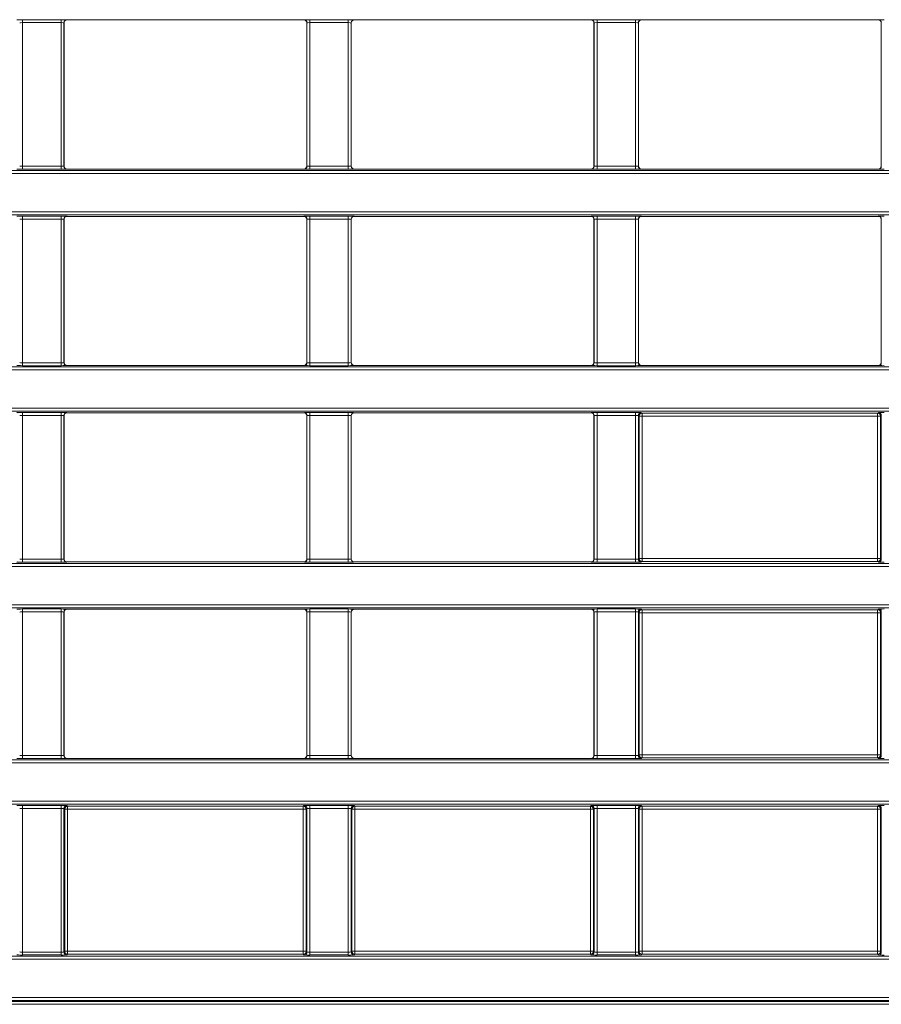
# Model space of a CAD drawing. Header units: millimetres. Extents: x 0 to 1118, y 0 to 864.
# Tile 66 of 235: x 616 to 630, y 186 to 202. Entities that reach past the tile are written whole.
import ezdxf

# ---------------------------------------------------------------- set-up
doc = ezdxf.new("R2010")
doc.units = ezdxf.units.MM

msp = doc.modelspace()

# ---------------------------------------------------------------- linework, layer by layer
at = {"color": 9, "linetype": 'Continuous', "lineweight": 0}
for p, q in [((615.809, 202.485), (616.46, 202.485)), ((615.809, 202.435), (615.809, 202.485)), ((616.46, 202.435), (615.809, 202.435)), ((615.809, 202.435), (615.809, 199.995)), ((616.46, 202.435), (616.46, 202.485)), ((616.46, 199.995), (616.46, 202.435)), ((616.51, 202.433), (616.51, 199.997)), ((616.512, 202.432), (616.51, 202.433)), ((616.56, 202.483), (616.562, 202.482)), ((620.582, 202.482), (620.584, 202.483)), ((620.634, 202.433), (620.632, 202.432)), ((620.634, 199.997), (620.634, 202.433)), ((620.684, 202.485), (621.335, 202.485)), ((620.684, 202.435), (620.684, 202.485)), ((621.335, 202.435), (620.684, 202.435)), ((620.684, 202.435), (620.684, 199.995)), ((621.335, 202.435), (621.335, 202.485)), ((621.335, 199.995), (621.335, 202.435)), ((621.385, 202.433), (621.385, 199.997)), ((621.387, 202.432), (621.385, 202.433)), ((621.435, 202.483), (621.437, 202.482)), ((625.457, 202.482), (625.459, 202.483)), ((625.509, 202.433), (625.507, 202.432)), ((625.509, 199.997), (625.509, 202.433)), ((625.559, 202.485), (626.21, 202.485)), ((625.559, 202.435), (625.559, 202.485)), ((626.21, 202.435), (625.559, 202.435)), ((625.559, 202.435), (625.559, 199.995)), ((626.21, 202.435), (626.21, 202.485)), ((626.21, 199.995), (626.21, 202.435)), ((626.26, 202.433), (626.26, 199.997)), ((626.262, 202.432), (626.26, 202.433)), ((626.31, 202.483), (626.312, 202.482)), ((630.332, 202.482), (630.334, 202.483)), ((630.384, 202.433), (630.382, 202.432)), ((630.384, 199.997), (630.384, 202.433)), ((615.809, 199.945), (615.809, 199.995)), ((615.809, 199.995), (616.46, 199.995)), ((616.46, 199.945), (616.46, 199.995)), ((616.51, 199.997), (616.512, 199.999)), ((620.632, 199.999), (620.634, 199.997)), ((620.684, 199.945), (620.684, 199.995)), ((620.684, 199.995), (621.335, 199.995)), ((621.335, 199.945), (621.335, 199.995)), ((621.385, 199.997), (621.387, 199.999)), ((625.507, 199.999), (625.509, 199.997)), ((625.559, 199.945), (625.559, 199.995)), ((625.559, 199.995), (626.21, 199.995)), ((626.21, 199.945), (626.21, 199.995)), ((626.26, 199.997), (626.262, 199.999)), ((630.382, 199.999), (630.384, 199.997)), ((548.759, 199.923), (688.385, 199.923)), ((688.385, 199.873), (548.759, 199.873)), ((616.46, 199.945), (615.809, 199.945)), ((616.562, 199.949), (616.56, 199.947)), ((620.584, 199.947), (620.582, 199.949)), ((621.335, 199.945), (620.684, 199.945)), ((621.437, 199.949), (621.435, 199.947)), ((625.459, 199.947), (625.457, 199.949)), ((626.21, 199.945), (625.559, 199.945)), ((626.312, 199.949), (626.31, 199.947)), ((630.334, 199.947), (630.332, 199.949)), ((548.759, 199.221), (688.385, 199.221)), ((688.385, 199.171), (548.759, 199.171)), ((615.809, 199.149), (616.46, 199.149)), ((615.809, 199.149), (615.809, 199.099)), ((616.46, 199.099), (615.809, 199.099)), ((615.809, 199.099), (615.809, 196.659)), ((616.46, 199.149), (616.46, 199.099)), ((616.46, 196.659), (616.46, 199.099)), ((616.51, 199.097), (616.51, 196.661)), ((616.512, 199.095), (616.51, 199.097)), ((616.56, 199.147), (616.562, 199.145)), ((620.582, 199.145), (620.584, 199.147)), ((620.634, 199.097), (620.632, 199.095)), ((620.634, 196.661), (620.634, 199.097)), ((620.684, 199.149), (621.335, 199.149)), ((620.684, 199.149), (620.684, 199.099)), ((621.335, 199.099), (620.684, 199.099)), ((620.684, 199.099), (620.684, 196.659)), ((621.335, 199.149), (621.335, 199.099)), ((621.335, 196.659), (621.335, 199.099)), ((621.385, 199.097), (621.385, 196.661)), ((621.387, 199.095), (621.385, 199.097)), ((621.435, 199.147), (621.437, 199.145)), ((625.457, 199.145), (625.459, 199.147)), ((625.509, 199.097), (625.507, 199.095)), ((625.509, 196.661), (625.509, 199.097)), ((625.559, 199.149), (626.21, 199.149)), ((625.559, 199.149), (625.559, 199.099)), ((626.21, 199.099), (625.559, 199.099)), ((625.559, 199.099), (625.559, 196.659)), ((626.21, 199.149), (626.21, 199.099)), ((626.21, 196.659), (626.21, 199.099)), ((626.26, 199.097), (626.26, 196.661)), ((626.262, 199.095), (626.26, 199.097)), ((626.31, 199.147), (626.312, 199.145)), ((630.332, 199.145), (630.334, 199.147)), ((630.384, 199.097), (630.382, 199.095)), ((630.384, 196.661), (630.384, 199.097)), ((615.809, 196.659), (615.809, 196.609)), ((615.809, 196.659), (616.46, 196.659)), ((616.46, 196.659), (616.46, 196.609)), ((616.51, 196.661), (616.512, 196.663)), ((620.632, 196.663), (620.634, 196.661)), ((620.684, 196.659), (621.335, 196.659)), ((620.684, 196.659), (620.684, 196.609)), ((621.335, 196.659), (621.335, 196.609)), ((621.385, 196.661), (621.387, 196.663)), ((625.507, 196.663), (625.509, 196.661)), ((625.559, 196.659), (626.21, 196.659)), ((625.559, 196.659), (625.559, 196.609)), ((626.21, 196.659), (626.21, 196.609)), ((626.26, 196.661), (626.262, 196.663)), ((630.382, 196.663), (630.384, 196.661)), ((548.759, 196.587), (688.385, 196.587)), ((688.385, 196.537), (548.759, 196.537)), ((616.46, 196.609), (615.809, 196.609)), ((616.562, 196.613), (616.56, 196.611)), ((620.584, 196.611), (620.582, 196.613)), ((621.335, 196.609), (620.684, 196.609)), ((621.437, 196.613), (621.435, 196.611)), ((625.459, 196.611), (625.457, 196.613)), ((626.21, 196.609), (625.559, 196.609)), ((626.312, 196.613), (626.31, 196.611)), ((630.334, 196.611), (630.332, 196.613)), ((548.759, 195.885), (688.385, 195.885)), ((688.385, 195.835), (548.759, 195.835)), ((615.809, 195.813), (616.46, 195.813)), ((615.809, 195.813), (615.809, 195.763)), ((616.46, 195.813), (616.46, 195.763)), ((620.684, 195.813), (621.335, 195.813)), ((620.684, 195.813), (620.684, 195.763)), ((621.335, 195.813), (621.335, 195.763)), ((625.559, 195.813), (626.21, 195.813)), ((625.559, 195.813), (625.559, 195.763)), ((626.21, 195.813), (626.21, 195.763)), ((616.46, 195.763), (615.809, 195.763)), ((615.809, 195.763), (615.809, 193.323)), ((616.46, 193.323), (616.46, 195.763)), ((616.51, 195.761), (616.51, 193.325)), ((616.512, 195.759), (616.51, 195.761)), ((616.56, 195.811), (616.562, 195.809)), ((620.582, 195.809), (620.584, 195.811)), ((620.634, 195.761), (620.632, 195.759)), ((620.634, 193.325), (620.634, 195.761)), ((621.335, 195.763), (620.684, 195.763)), ((620.684, 195.763), (620.684, 193.323)), ((621.335, 193.323), (621.335, 195.763)), ((621.385, 195.761), (621.385, 193.325)), ((621.387, 195.759), (621.385, 195.761)), ((621.435, 195.811), (621.437, 195.809)), ((625.457, 195.809), (625.459, 195.811)), ((625.509, 195.761), (625.507, 195.759)), ((625.509, 193.325), (625.509, 195.761)), ((626.21, 195.763), (625.559, 195.763)), ((625.559, 195.763), (625.559, 193.323)), ((626.21, 193.323), (626.21, 195.763)), ((626.26, 195.761), (626.26, 193.325)), ((626.272, 195.75), (626.26, 195.761)), ((626.272, 193.336), (626.272, 195.75)), ((626.322, 195.75), (626.272, 195.75)), ((626.31, 195.811), (626.322, 195.8)), ((626.322, 195.8), (630.322, 195.8)), ((626.322, 195.75), (626.322, 195.8)), ((630.322, 195.75), (626.322, 195.75)), ((626.322, 195.75), (626.322, 193.336)), ((630.322, 195.8), (630.334, 195.811)), ((630.322, 195.75), (630.322, 195.8)), ((630.322, 193.336), (630.322, 195.75)), ((630.372, 195.75), (630.322, 195.75)), ((630.384, 195.761), (630.372, 195.75)), ((630.372, 195.75), (630.372, 193.336)), ((630.384, 193.325), (630.384, 195.761)), ((615.809, 193.323), (616.46, 193.323)), ((615.809, 193.323), (615.809, 193.273)), ((616.46, 193.323), (616.46, 193.273)), ((616.51, 193.325), (616.512, 193.326)), ((620.632, 193.326), (620.634, 193.325)), ((620.684, 193.323), (620.684, 193.273)), ((620.684, 193.323), (621.335, 193.323)), ((621.335, 193.323), (621.335, 193.273)), ((621.385, 193.325), (621.387, 193.326)), ((625.507, 193.326), (625.509, 193.325)), ((625.559, 193.323), (625.559, 193.273)), ((625.559, 193.323), (626.21, 193.323)), ((626.21, 193.323), (626.21, 193.273)), ((626.26, 193.325), (626.272, 193.336)), ((626.322, 193.336), (626.272, 193.336)), ((626.322, 193.286), (626.322, 193.336)), ((626.322, 193.336), (630.322, 193.336)), ((630.322, 193.286), (630.322, 193.336)), ((630.372, 193.336), (630.322, 193.336)), ((630.372, 193.336), (630.384, 193.325)), ((548.759, 193.251), (688.385, 193.251)), ((688.385, 193.201), (548.759, 193.201)), ((616.46, 193.273), (615.809, 193.273)), ((616.562, 193.276), (616.56, 193.275)), ((620.584, 193.275), (620.582, 193.276)), ((621.335, 193.273), (620.684, 193.273)), ((621.437, 193.276), (621.435, 193.275)), ((625.459, 193.275), (625.457, 193.276)), ((626.21, 193.273), (625.559, 193.273)), ((626.322, 193.286), (626.31, 193.275)), ((630.322, 193.286), (626.322, 193.286)), ((630.334, 193.275), (630.322, 193.286)), ((548.759, 192.549), (688.385, 192.549)), ((688.385, 192.499), (548.759, 192.499)), ((615.809, 192.477), (616.46, 192.477)), ((615.809, 192.477), (615.809, 192.427)), ((616.46, 192.477), (616.46, 192.427)), ((616.56, 192.475), (616.562, 192.473)), ((620.582, 192.473), (620.584, 192.475)), ((620.684, 192.477), (621.335, 192.477)), ((620.684, 192.477), (620.684, 192.427)), ((621.335, 192.477), (621.335, 192.427)), ((621.435, 192.475), (621.437, 192.473)), ((625.457, 192.473), (625.459, 192.475)), ((625.559, 192.477), (626.21, 192.477)), ((625.559, 192.477), (625.559, 192.427)), ((626.21, 192.477), (626.21, 192.427)), ((626.31, 192.475), (626.322, 192.464)), ((630.322, 192.464), (630.334, 192.475)), ((616.46, 192.427), (615.809, 192.427)), ((615.809, 192.427), (615.809, 189.987)), ((616.46, 189.987), (616.46, 192.427)), ((616.51, 192.425), (616.51, 189.989)), ((616.512, 192.423), (616.51, 192.425)), ((620.634, 192.425), (620.632, 192.423)), ((620.634, 189.989), (620.634, 192.425)), ((621.335, 192.427), (620.684, 192.427)), ((620.684, 192.427), (620.684, 189.987)), ((621.335, 189.987), (621.335, 192.427)), ((621.385, 192.425), (621.385, 189.989)), ((621.387, 192.423), (621.385, 192.425)), ((625.509, 192.425), (625.507, 192.423)), ((625.509, 189.989), (625.509, 192.425)), ((626.21, 192.427), (625.559, 192.427)), ((625.559, 192.427), (625.559, 189.987)), ((626.21, 189.987), (626.21, 192.427)), ((626.26, 192.425), (626.26, 189.989)), ((626.272, 192.414), (626.26, 192.425)), ((626.272, 190), (626.272, 192.414)), ((626.322, 192.414), (626.272, 192.414)), ((626.322, 192.464), (630.322, 192.464)), ((626.322, 192.464), (626.322, 192.414)), ((630.322, 192.414), (626.322, 192.414)), ((626.322, 192.414), (626.322, 190)), ((630.322, 192.464), (630.322, 192.414)), ((630.322, 190), (630.322, 192.414)), ((630.372, 192.414), (630.322, 192.414)), ((630.384, 192.425), (630.372, 192.414)), ((630.372, 192.414), (630.372, 190)), ((630.384, 189.989), (630.384, 192.425)), ((615.809, 189.987), (615.809, 189.937)), ((615.809, 189.987), (616.46, 189.987)), ((616.46, 189.987), (616.46, 189.937)), ((616.51, 189.989), (616.512, 189.99)), ((620.632, 189.99), (620.634, 189.989)), ((620.684, 189.987), (620.684, 189.937)), ((620.684, 189.987), (621.335, 189.987)), ((621.335, 189.987), (621.335, 189.937)), ((621.385, 189.989), (621.387, 189.99)), ((625.507, 189.99), (625.509, 189.989)), ((625.559, 189.987), (626.21, 189.987)), ((625.559, 189.987), (625.559, 189.937)), ((626.21, 189.987), (626.21, 189.937)), ((626.26, 189.989), (626.272, 190)), ((626.322, 190), (626.272, 190)), ((626.322, 190), (630.322, 190)), ((626.322, 190), (626.322, 189.95)), ((630.322, 190), (630.322, 189.95)), ((630.372, 190), (630.322, 190)), ((630.372, 190), (630.384, 189.989)), ((548.759, 189.915), (688.385, 189.915)), ((688.385, 189.865), (548.759, 189.865)), ((616.46, 189.937), (615.809, 189.937)), ((616.562, 189.94), (616.56, 189.939)), ((620.584, 189.939), (620.582, 189.94)), ((621.335, 189.937), (620.684, 189.937)), ((621.437, 189.94), (621.435, 189.939)), ((625.459, 189.939), (625.457, 189.94)), ((626.21, 189.937), (625.559, 189.937)), ((626.322, 189.95), (626.31, 189.939)), ((630.322, 189.95), (626.322, 189.95)), ((630.334, 189.939), (630.322, 189.95)), ((548.759, 189.213), (688.385, 189.213)), ((688.385, 189.163), (548.759, 189.163)), ((615.809, 189.141), (616.46, 189.141)), ((615.809, 189.091), (615.809, 189.141)), ((616.46, 189.091), (616.46, 189.141)), ((616.56, 189.139), (616.572, 189.127)), ((616.572, 189.127), (620.572, 189.127)), ((616.572, 189.077), (616.572, 189.127)), ((620.572, 189.127), (620.584, 189.139)), ((620.572, 189.077), (620.572, 189.127)), ((620.684, 189.141), (621.335, 189.141)), ((620.684, 189.091), (620.684, 189.141)), ((621.335, 189.091), (621.335, 189.141)), ((621.435, 189.139), (621.447, 189.127)), ((621.447, 189.127), (625.447, 189.127)), ((621.447, 189.077), (621.447, 189.127)), ((625.447, 189.127), (625.459, 189.139)), ((625.447, 189.077), (625.447, 189.127)), ((625.559, 189.141), (626.21, 189.141)), ((625.559, 189.091), (625.559, 189.141)), ((626.21, 189.091), (626.21, 189.141)), ((626.31, 189.139), (626.322, 189.127)), ((626.322, 189.127), (630.322, 189.127)), ((626.322, 189.077), (626.322, 189.127)), ((630.322, 189.127), (630.334, 189.139)), ((630.322, 189.077), (630.322, 189.127)), ((616.46, 189.091), (615.809, 189.091)), ((615.809, 189.091), (615.809, 186.651)), ((616.46, 186.651), (616.46, 189.091)), ((616.51, 189.089), (616.51, 186.652)), ((616.522, 189.077), (616.51, 189.089)), ((616.522, 186.664), (616.522, 189.077)), ((616.522, 189.077), (616.572, 189.077)), ((620.572, 189.077), (616.572, 189.077)), ((616.572, 189.077), (616.572, 186.664)), ((620.572, 189.077), (620.622, 189.077)), ((620.572, 186.664), (620.572, 189.077)), ((620.634, 189.089), (620.622, 189.077)), ((620.622, 189.077), (620.622, 186.664)), ((620.634, 186.652), (620.634, 189.089)), ((621.335, 189.091), (620.684, 189.091)), ((620.684, 189.091), (620.684, 186.651)), ((621.335, 186.651), (621.335, 189.091)), ((621.385, 189.089), (621.385, 186.652)), ((621.397, 189.077), (621.385, 189.089)), ((621.397, 186.664), (621.397, 189.077)), ((621.397, 189.077), (621.447, 189.077)), ((625.447, 189.077), (621.447, 189.077)), ((621.447, 189.077), (621.447, 186.664)), ((625.447, 189.077), (625.497, 189.077)), ((625.447, 186.664), (625.447, 189.077)), ((625.509, 189.089), (625.497, 189.077)), ((625.497, 189.077), (625.497, 186.664)), ((625.509, 186.652), (625.509, 189.089)), ((626.21, 189.091), (625.559, 189.091)), ((625.559, 189.091), (625.559, 186.651)), ((626.21, 186.651), (626.21, 189.091)), ((626.26, 189.089), (626.26, 186.652)), ((626.272, 189.077), (626.26, 189.089)), ((626.272, 186.664), (626.272, 189.077)), ((626.272, 189.077), (626.322, 189.077)), ((630.322, 189.077), (626.322, 189.077)), ((626.322, 189.077), (626.322, 186.664)), ((630.322, 189.077), (630.372, 189.077)), ((630.322, 186.664), (630.322, 189.077)), ((630.384, 189.089), (630.372, 189.077)), ((630.372, 189.077), (630.372, 186.664)), ((630.384, 186.652), (630.384, 189.089)), ((615.809, 186.601), (615.809, 186.651)), ((615.809, 186.651), (616.46, 186.651)), ((616.46, 186.601), (616.46, 186.651)), ((616.51, 186.652), (616.522, 186.664)), ((616.522, 186.664), (616.572, 186.664)), ((616.572, 186.614), (616.572, 186.664)), ((616.572, 186.664), (620.572, 186.664)), ((620.572, 186.664), (620.622, 186.664)), ((620.572, 186.614), (620.572, 186.664)), ((620.622, 186.664), (620.634, 186.652)), ((620.684, 186.601), (620.684, 186.651)), ((620.684, 186.651), (621.335, 186.651)), ((621.335, 186.601), (621.335, 186.651)), ((621.385, 186.652), (621.397, 186.664)), ((621.397, 186.664), (621.447, 186.664)), ((621.447, 186.614), (621.447, 186.664)), ((621.447, 186.664), (625.447, 186.664)), ((625.447, 186.614), (625.447, 186.664)), ((625.447, 186.664), (625.497, 186.664)), ((625.497, 186.664), (625.509, 186.652)), ((625.559, 186.601), (625.559, 186.651)), ((625.559, 186.651), (626.21, 186.651)), ((626.21, 186.601), (626.21, 186.651)), ((626.26, 186.652), (626.272, 186.664)), ((626.272, 186.664), (626.322, 186.664)), ((626.322, 186.614), (626.322, 186.664)), ((626.322, 186.664), (630.322, 186.664)), ((630.322, 186.614), (630.322, 186.664)), ((630.322, 186.664), (630.372, 186.664)), ((630.372, 186.664), (630.384, 186.652)), ((548.759, 186.578), (664.507, 186.578)), ((664.507, 186.528), (548.759, 186.528)), ((616.46, 186.601), (615.809, 186.601)), ((616.572, 186.614), (616.56, 186.602)), ((620.572, 186.614), (616.572, 186.614)), ((620.584, 186.602), (620.572, 186.614)), ((621.335, 186.601), (620.684, 186.601)), ((621.447, 186.614), (621.435, 186.602)), ((625.447, 186.614), (621.447, 186.614)), ((625.459, 186.602), (625.447, 186.614)), ((626.21, 186.601), (625.559, 186.601)), ((626.322, 186.614), (626.31, 186.602)), ((630.322, 186.614), (626.322, 186.614)), ((630.334, 186.602), (630.322, 186.614)), ((548.759, 185.877), (664.507, 185.877)), ((664.507, 185.827), (548.759, 185.827)), ((594.371, 185.813), (649.898, 185.813)), ((649.898, 185.763), (594.371, 185.763))]:
    msp.add_line(p, q, dxfattribs=at)
at = {"color": 7, "linetype": 'Continuous', "lineweight": 15}
for p, q in [((616.512, 199.999), (616.512, 202.432)), ((616.562, 202.482), (620.582, 202.482)), ((620.632, 202.432), (620.632, 199.999)), ((621.387, 199.999), (621.387, 202.432)), ((621.437, 202.482), (625.457, 202.482)), ((625.507, 202.432), (625.507, 199.999)), ((626.262, 199.999), (626.262, 202.432)), ((626.312, 202.482), (630.332, 202.482)), ((630.382, 202.432), (630.382, 199.999)), ((616.562, 199.949), (620.582, 199.949)), ((621.437, 199.949), (625.457, 199.949)), ((626.312, 199.949), (630.332, 199.949)), ((616.512, 196.663), (616.512, 199.095)), ((616.562, 199.145), (620.582, 199.145)), ((620.632, 199.095), (620.632, 196.663)), ((621.387, 196.663), (621.387, 199.095)), ((621.437, 199.145), (625.457, 199.145)), ((625.507, 199.095), (625.507, 196.663)), ((626.262, 196.663), (626.262, 199.095)), ((626.312, 199.145), (630.332, 199.145)), ((630.382, 199.095), (630.382, 196.663)), ((616.562, 196.613), (620.582, 196.613)), ((621.437, 196.613), (625.457, 196.613)), ((626.312, 196.613), (630.332, 196.613)), ((616.512, 193.326), (616.512, 195.759)), ((616.562, 195.809), (620.582, 195.809)), ((620.632, 195.759), (620.632, 193.326)), ((621.387, 193.326), (621.387, 195.759)), ((621.437, 195.809), (625.457, 195.809)), ((625.507, 195.759), (625.507, 193.326)), ((616.562, 193.276), (620.582, 193.276)), ((621.437, 193.276), (625.457, 193.276)), ((616.562, 192.473), (620.582, 192.473)), ((621.437, 192.473), (625.457, 192.473)), ((616.512, 189.99), (616.512, 192.423)), ((620.632, 192.423), (620.632, 189.99)), ((621.387, 189.99), (621.387, 192.423)), ((625.507, 192.423), (625.507, 189.99)), ((616.562, 189.94), (620.582, 189.94)), ((621.437, 189.94), (625.457, 189.94))]:
    msp.add_line(p, q, dxfattribs=at)
at = {"color": 9, "linetype": 'Continuous', "lineweight": 0}
for centre, start, end in [((616.56, 202.433), 90.0204, 179.9796), ((620.584, 202.433), 0.0204, 89.9796), ((621.435, 202.433), 90.0204, 179.9796), ((625.459, 202.433), 0.0204, 89.9796), ((626.31, 202.433), 90.0204, 179.9796), ((630.334, 202.433), 0.0204, 89.9796), ((616.56, 199.997), 180.0204, 269.9796), ((620.584, 199.997), 270.0204, 359.9796), ((621.435, 199.997), 180.0204, 269.9796), ((625.459, 199.997), 270.0204, 359.9796), ((626.31, 199.997), 180.0204, 269.9796), ((630.334, 199.997), 270.0204, 359.9796), ((616.56, 199.097), 90.0204, 179.9796), ((620.584, 199.097), 0.0204, 89.9796), ((621.435, 199.097), 90.0204, 179.9796), ((625.459, 199.097), 0.0204, 89.9796), ((626.31, 199.097), 90.0204, 179.9796), ((630.334, 199.097), 0.0204, 89.9796), ((616.56, 196.661), 180.0204, 269.9796), ((620.584, 196.661), 270.0204, 359.9796), ((621.435, 196.661), 180.0204, 269.9796), ((625.459, 196.661), 270.0204, 359.9796), ((626.31, 196.661), 180.0204, 269.9796), ((630.334, 196.661), 270.0204, 359.9796), ((616.56, 195.761), 90.0204, 179.9796), ((620.584, 195.761), 0.0204, 89.9796), ((621.435, 195.761), 90.0204, 179.9796), ((625.459, 195.761), 0.0204, 89.9796), ((626.31, 195.761), 90.0204, 179.9796), ((626.322, 195.75), 90.0204, 179.9796), ((630.322, 195.75), 0.0204, 89.9796), ((630.334, 195.761), 0.0204, 89.9796), ((616.56, 193.325), 180.0204, 269.9796), ((620.584, 193.325), 270.0204, 359.9796), ((621.435, 193.325), 180.0204, 269.9796), ((625.459, 193.325), 270.0204, 359.9796), ((626.31, 193.325), 180.0204, 269.9796), ((626.322, 193.336), 180.0204, 269.9796), ((630.322, 193.336), 270.0204, 359.9796), ((630.334, 193.325), 270.0204, 359.9796), ((616.56, 192.425), 90.0204, 179.9796), ((620.584, 192.425), 0.0204, 89.9796), ((621.435, 192.425), 90.0204, 179.9796), ((625.459, 192.425), 0.0204, 89.9796), ((626.31, 192.425), 90.0204, 179.9796), ((630.334, 192.425), 0.0204, 89.9796), ((626.322, 192.414), 90.0204, 179.9796), ((630.322, 192.414), 0.0204, 89.9796), ((616.56, 189.989), 180.0204, 269.9796), ((620.584, 189.989), 270.0204, 359.9796), ((621.435, 189.989), 180.0204, 269.9796), ((625.459, 189.989), 270.0204, 359.9796), ((626.31, 189.989), 180.0204, 269.9796), ((626.322, 190), 180.0204, 269.9796), ((630.322, 190), 270.0204, 359.9796), ((630.334, 189.989), 270.0204, 359.9796), ((616.56, 189.089), 90.0204, 179.9796), ((616.572, 189.077), 90.0204, 179.9796), ((620.572, 189.077), 0.0204, 89.9796), ((620.584, 189.089), 0.0204, 89.9796), ((621.435, 189.089), 90.0204, 179.9796), ((621.447, 189.077), 90.0204, 179.9796), ((625.447, 189.077), 0.0204, 89.9796), ((625.459, 189.089), 0.0204, 89.9796), ((626.31, 189.089), 90.0204, 179.9796), ((626.322, 189.077), 90.0204, 179.9796), ((630.322, 189.077), 0.0204, 89.9796), ((630.334, 189.089), 0.0204, 89.9796), ((616.56, 186.652), 180.0204, 269.9796), ((616.572, 186.664), 180.0204, 269.9796), ((620.572, 186.664), 270.0204, 359.9796), ((620.584, 186.652), 270.0204, 359.9796), ((621.435, 186.652), 180.0204, 269.9796), ((621.447, 186.664), 180.0204, 269.9796), ((625.447, 186.664), 270.0204, 359.9796), ((625.459, 186.652), 270.0204, 359.9796), ((626.31, 186.652), 180.0204, 269.9796), ((626.322, 186.664), 180.0204, 269.9796), ((630.322, 186.664), 270.0204, 359.9796), ((630.334, 186.652), 270.0204, 359.9796)]:
    msp.add_arc(centre, 0.05, start, end, dxfattribs=at)
for centre, major_axis, ratio, start_param, end_param in [((615.809, 202.483), (0.1, 0), 0.017455, 1.570796, 3.124139), ((615.809, 202.433), (0.05, 0), 0.03491, 1.570796, 3.124139), ((616.46, 202.483), (0.1, 0), 0.017455, 0.017453, 1.570796), ((616.46, 202.433), (0.05, 0), 0.03491, 0.017453, 1.570796), ((620.684, 202.483), (0.1, 0), 0.017455, 1.570796, 3.124139), ((620.684, 202.433), (0.05, 0), 0.03491, 1.570796, 3.124139), ((621.335, 202.483), (0.1, 0), 0.017455, 0.017453, 1.570796), ((621.335, 202.433), (0.05, 0), 0.03491, 0.017453, 1.570796), ((625.559, 202.483), (0.1, 0), 0.017455, 1.570796, 3.124139), ((625.559, 202.433), (0.05, 0), 0.03491, 1.570796, 3.124139), ((626.21, 202.483), (0.1, 0), 0.017455, 0.017453, 1.570796), ((626.21, 202.433), (0.05, 0), 0.03491, 0.017453, 1.570796), ((630.434, 202.483), (0.1, 0), 0.017455, 1.570796, 3.124139), ((615.809, 199.997), (0.05, 0), 0.03491, 3.159046, 4.712389), ((616.46, 199.997), (0.05, 0), 0.03491, 4.712389, 6.265732), ((620.684, 199.997), (0.05, 0), 0.03491, 3.159046, 4.712389), ((621.335, 199.997), (0.05, 0), 0.03491, 4.712389, 6.265732), ((625.559, 199.997), (0.05, 0), 0.03491, 3.159046, 4.712389), ((626.21, 199.997), (0.05, 0), 0.03491, 4.712389, 6.265732), ((615.809, 199.947), (0.1, 0), 0.017455, 3.159046, 4.712389), ((616.46, 199.947), (0.1, 0), 0.017455, 4.712389, 6.265732), ((620.684, 199.947), (0.1, 0), 0.017455, 3.159046, 4.712389), ((621.335, 199.947), (0.1, 0), 0.017455, 4.712389, 6.265732), ((625.559, 199.947), (0.1, 0), 0.017455, 3.159046, 4.712389), ((626.21, 199.947), (0.1, 0), 0.017455, 4.712389, 6.265732), ((630.434, 199.947), (0.1, 0), 0.017455, 3.159046, 4.712389), ((615.809, 199.147), (0.1, 0), 0.017455, 1.570796, 3.124139), ((615.809, 199.097), (0.05, 0), 0.03491, 1.570796, 3.124139), ((616.46, 199.147), (0.1, 0), 0.017455, 0.017453, 1.570796), ((616.46, 199.097), (0.05, 0), 0.03491, 0.017453, 1.570796), ((620.684, 199.147), (0.1, 0), 0.017455, 1.570796, 3.124139), ((620.684, 199.097), (0.05, 0), 0.03491, 1.570796, 3.124139), ((621.335, 199.147), (0.1, 0), 0.017455, 0.017453, 1.570796), ((621.335, 199.097), (0.05, 0), 0.03491, 0.017453, 1.570796), ((625.559, 199.147), (0.1, 0), 0.017455, 1.570796, 3.124139), ((625.559, 199.097), (0.05, 0), 0.03491, 1.570796, 3.124139), ((626.21, 199.147), (0.1, 0), 0.017455, 0.017453, 1.570796), ((626.21, 199.097), (0.05, 0), 0.03491, 0.017453, 1.570796), ((630.434, 199.147), (0.1, 0), 0.017455, 1.570796, 3.124139), ((615.809, 196.661), (0.05, 0), 0.03491, 3.159046, 4.712389), ((616.46, 196.661), (0.05, 0), 0.03491, 4.712389, 6.265732), ((620.684, 196.661), (0.05, 0), 0.03491, 3.159046, 4.712389), ((621.335, 196.661), (0.05, 0), 0.03491, 4.712389, 6.265732), ((625.559, 196.661), (0.05, 0), 0.03491, 3.159046, 4.712389), ((626.21, 196.661), (0.05, 0), 0.03491, 4.712389, 6.265732), ((615.809, 196.611), (0.1, 0), 0.017455, 3.159046, 4.712389), ((616.46, 196.611), (0.1, 0), 0.017455, 4.712389, 6.265732), ((620.684, 196.611), (0.1, 0), 0.017455, 3.159046, 4.712389), ((621.335, 196.611), (0.1, 0), 0.017455, 4.712389, 6.265732), ((625.559, 196.611), (0.1, 0), 0.017455, 3.159046, 4.712389), ((626.21, 196.611), (0.1, 0), 0.017455, 4.712389, 6.265732), ((630.434, 196.611), (0.1, 0), 0.017455, 3.159046, 4.712389), ((615.809, 195.811), (0.1, 0), 0.017455, 1.570796, 3.124139), ((616.46, 195.811), (0.1, 0), 0.017455, 0.017453, 1.570796), ((620.684, 195.811), (0.1, 0), 0.017455, 1.570796, 3.124139), ((621.335, 195.811), (0.1, 0), 0.017455, 0.017453, 1.570796), ((625.559, 195.811), (0.1, 0), 0.017455, 1.570796, 3.124139), ((626.21, 195.811), (0.1, 0), 0.017455, 0.017453, 1.570796), ((630.434, 195.811), (0.1, 0), 0.017455, 1.570796, 3.124139), ((615.809, 195.761), (0.05, 0), 0.03491, 1.570796, 3.124139), ((616.46, 195.761), (0.05, 0), 0.03491, 0.017453, 1.570796), ((620.684, 195.761), (0.05, 0), 0.03491, 1.570796, 3.124139), ((621.335, 195.761), (0.05, 0), 0.03491, 0.017453, 1.570796), ((625.559, 195.761), (0.05, 0), 0.03491, 1.570796, 3.124139), ((626.21, 195.761), (0.05, 0), 0.03491, 0.017453, 1.570796), ((615.809, 193.325), (0.05, 0), 0.03491, 3.159046, 4.712389), ((616.46, 193.325), (0.05, 0), 0.03491, 4.712389, 6.265732), ((620.684, 193.325), (0.05, 0), 0.03491, 3.159046, 4.712389), ((621.335, 193.325), (0.05, 0), 0.03491, 4.712389, 6.265732), ((625.559, 193.325), (0.05, 0), 0.03491, 3.159046, 4.712389), ((626.21, 193.325), (0.05, 0), 0.03491, 4.712389, 6.265732), ((615.809, 193.275), (0.1, 0), 0.017455, 3.159046, 4.712389), ((616.46, 193.275), (0.1, 0), 0.017455, 4.712389, 6.265732), ((620.684, 193.275), (0.1, 0), 0.017455, 3.159046, 4.712389), ((621.335, 193.275), (0.1, 0), 0.017455, 4.712389, 6.265732), ((625.559, 193.275), (0.1, 0), 0.017455, 3.159046, 4.712389), ((626.21, 193.275), (0.1, 0), 0.017455, 4.712389, 6.265732), ((630.434, 193.275), (0.1, 0), 0.017455, 3.159046, 4.712389), ((615.809, 192.475), (0.1, 0), 0.017455, 1.570796, 3.124139), ((616.46, 192.475), (0.1, 0), 0.017455, 0.017453, 1.570796), ((620.684, 192.475), (0.1, 0), 0.017455, 1.570796, 3.124139), ((621.335, 192.475), (0.1, 0), 0.017455, 0.017453, 1.570796), ((625.559, 192.475), (0.1, 0), 0.017455, 1.570796, 3.124139), ((626.21, 192.475), (0.1, 0), 0.017455, 0.017453, 1.570796), ((630.434, 192.475), (0.1, 0), 0.017455, 1.570796, 3.124139), ((615.809, 192.425), (0.05, 0), 0.03491, 1.570796, 3.124139), ((616.46, 192.425), (0.05, 0), 0.03491, 0.017453, 1.570796), ((620.684, 192.425), (0.05, 0), 0.03491, 1.570796, 3.124139), ((621.335, 192.425), (0.05, 0), 0.03491, 0.017453, 1.570796), ((625.559, 192.425), (0.05, 0), 0.03491, 1.570796, 3.124139), ((626.21, 192.425), (0.05, 0), 0.03491, 0.017453, 1.570796), ((615.809, 189.989), (0.05, 0), 0.03491, 3.159046, 4.712389), ((616.46, 189.989), (0.05, 0), 0.03491, 4.712389, 6.265732), ((620.684, 189.989), (0.05, 0), 0.03491, 3.159046, 4.712389), ((621.335, 189.989), (0.05, 0), 0.03491, 4.712389, 6.265732), ((625.559, 189.989), (0.05, 0), 0.03491, 3.159046, 4.712389), ((626.21, 189.989), (0.05, 0), 0.03491, 4.712389, 6.265732), ((615.809, 189.939), (0.1, 0), 0.017455, 3.159046, 4.712389), ((616.46, 189.939), (0.1, 0), 0.017455, 4.712389, 6.265732), ((620.684, 189.939), (0.1, 0), 0.017455, 3.159046, 4.712389), ((621.335, 189.939), (0.1, 0), 0.017455, 4.712389, 6.265732), ((625.559, 189.939), (0.1, 0), 0.017455, 3.159046, 4.712389), ((626.21, 189.939), (0.1, 0), 0.017455, 4.712389, 6.265732), ((630.434, 189.939), (0.1, 0), 0.017455, 3.159046, 4.712389), ((615.809, 189.139), (0.1, 0), 0.017455, 1.570796, 3.124139), ((616.46, 189.139), (0.1, 0), 0.017455, 0.017453, 1.570796), ((620.684, 189.139), (0.1, 0), 0.017455, 1.570796, 3.124139), ((621.335, 189.139), (0.1, 0), 0.017455, 0.017453, 1.570796), ((625.559, 189.139), (0.1, 0), 0.017455, 1.570796, 3.124139), ((626.21, 189.139), (0.1, 0), 0.017455, 0.017453, 1.570796), ((630.434, 189.139), (0.1, 0), 0.017455, 1.570796, 3.124139), ((615.809, 189.089), (0.05, 0), 0.03491, 1.570796, 3.124139), ((616.46, 189.089), (0.05, 0), 0.03491, 0.017453, 1.570796), ((620.684, 189.089), (0.05, 0), 0.03491, 1.570796, 3.124139), ((621.335, 189.089), (0.05, 0), 0.03491, 0.017453, 1.570796), ((625.559, 189.089), (0.05, 0), 0.03491, 1.570796, 3.124139), ((626.21, 189.089), (0.05, 0), 0.03491, 0.017453, 1.570796), ((615.809, 186.652), (0.05, 0), 0.03491, 3.159046, 4.712389), ((616.46, 186.652), (0.05, 0), 0.03491, 4.712389, 6.265732), ((620.684, 186.652), (0.05, 0), 0.03491, 3.159046, 4.712389), ((621.335, 186.652), (0.05, 0), 0.03491, 4.712389, 6.265732), ((625.559, 186.652), (0.05, 0), 0.03491, 3.159046, 4.712389), ((626.21, 186.652), (0.05, 0), 0.03491, 4.712389, 6.265732), ((615.809, 186.602), (0.1, 0), 0.017455, 3.159046, 4.712389), ((616.46, 186.602), (0.1, 0), 0.017455, 4.712389, 6.265732), ((620.684, 186.602), (0.1, 0), 0.017455, 3.159046, 4.712389), ((621.335, 186.602), (0.1, 0), 0.017455, 4.712389, 6.265732), ((625.559, 186.602), (0.1, 0), 0.017455, 3.159046, 4.712389), ((626.21, 186.602), (0.1, 0), 0.017455, 4.712389, 6.265732), ((630.434, 186.602), (0.1, 0), 0.017455, 3.159046, 4.712389)]:
    msp.add_ellipse(centre, major_axis=major_axis, ratio=ratio, start_param=start_param, end_param=end_param, dxfattribs=at)
at = {"color": 7, "linetype": 'Continuous', "lineweight": 15}
for centre, major_axis, start_param, end_param in [((616.562, 202.432), (0.0354, -0.0354), 2.356347, 3.926839), ((620.582, 202.432), (0.0354, 0.0354), 5.497939, 7.068431), ((621.437, 202.432), (0.0354, -0.0354), 2.356347, 3.926839), ((625.457, 202.432), (0.0354, 0.0354), 5.497939, 7.068431), ((626.312, 202.432), (0.0354, -0.0354), 2.356347, 3.926839), ((630.332, 202.432), (0.0354, 0.0354), 5.497939, 7.068431), ((616.562, 199.999), (0.0354, 0.0354), 2.356347, 3.926839), ((620.582, 199.999), (0.0354, -0.0354), 5.497939, 7.068431), ((621.437, 199.999), (0.0354, 0.0354), 2.356347, 3.926839), ((625.457, 199.999), (0.0354, -0.0354), 5.497939, 7.068431), ((626.312, 199.999), (0.0354, 0.0354), 2.356347, 3.926839), ((630.332, 199.999), (0.0354, -0.0354), 5.497939, 7.068431), ((616.562, 199.095), (0.0354, -0.0354), 2.356347, 3.926839), ((620.582, 199.095), (0.0354, 0.0354), 5.497939, 7.068431), ((621.437, 199.095), (0.0354, -0.0354), 2.356347, 3.926839), ((625.457, 199.095), (0.0354, 0.0354), 5.497939, 7.068431), ((626.312, 199.095), (0.0354, -0.0354), 2.356347, 3.926839), ((630.332, 199.095), (0.0354, 0.0354), 5.497939, 7.068431), ((616.562, 196.663), (-0.0354, -0.0354), 5.497939, 7.068431), ((620.582, 196.663), (-0.0354, 0.0354), 2.356347, 3.926839), ((621.437, 196.663), (-0.0354, -0.0354), 5.497939, 7.068431), ((625.457, 196.663), (-0.0354, 0.0354), 2.356347, 3.926839), ((626.312, 196.663), (-0.0354, -0.0354), 5.497939, 7.068431), ((630.332, 196.663), (-0.0354, 0.0354), 2.356347, 3.926839), ((616.562, 195.759), (-0.0354, 0.0354), 5.497939, 7.068431), ((620.582, 195.759), (-0.0354, -0.0354), 2.356347, 3.926839), ((621.437, 195.759), (-0.0354, 0.0354), 5.497939, 7.068431), ((625.457, 195.759), (-0.0354, -0.0354), 2.356347, 3.926839), ((616.562, 193.326), (-0.0354, -0.0354), 5.497939, 7.068431), ((620.582, 193.326), (-0.0354, 0.0354), 2.356347, 3.926839), ((621.437, 193.326), (-0.0354, -0.0354), 5.497939, 7.068431), ((625.457, 193.326), (-0.0354, 0.0354), 2.356347, 3.926839), ((616.562, 192.423), (-0.0354, 0.0354), 5.497939, 7.068431), ((620.582, 192.423), (-0.0354, -0.0354), 2.356347, 3.926839), ((621.437, 192.423), (-0.0354, 0.0354), 5.497939, 7.068431), ((625.457, 192.423), (-0.0354, -0.0354), 2.356347, 3.926839), ((616.562, 189.99), (-0.0354, -0.0354), 5.497939, 7.068431), ((620.582, 189.99), (0.0354, -0.0354), 5.497939, 7.068431), ((621.437, 189.99), (0.0354, 0.0354), 2.356347, 3.926839), ((625.457, 189.99), (0.0354, -0.0354), 5.497939, 7.068431)]:
    msp.add_ellipse(centre, major_axis=major_axis, ratio=0.999695, start_param=start_param, end_param=end_param, dxfattribs=at)

doc.saveas('drawing.dxf')
